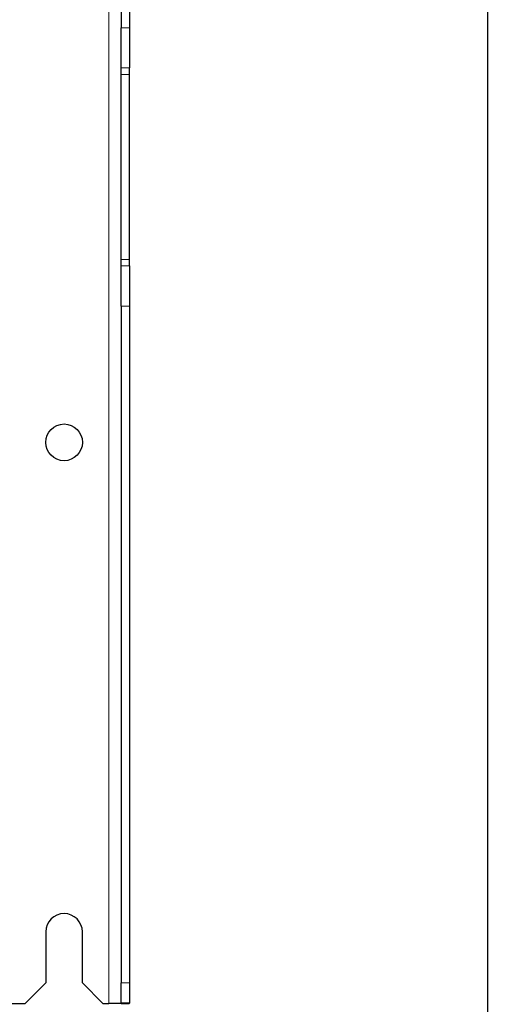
# Paper-space layout 'Blatt3' of a CAD drawing. Header units: millimetres. Extents: x 5 to 418, y 2 to 292.
# Tile 10 of 73: x 125 to 145, y 102 to 143. Entities that reach past the tile are written whole.
import ezdxf

# ---------------------------------------------------------------- set-up
doc = ezdxf.new("R2010")
doc.units = ezdxf.units.MM
doc.layers.add('SLD-0', color=7, linetype='Continuous')
doc.styles.add('SLDTEXTSTYLE0', font='TXT', dxfattribs={"width": 0.605})
doc.dimstyles.new('SLDDIMSTYLE2', dxfattribs={"dimtxt": 3.5, "dimasz": 3.302, "dimexe": 0, "dimexo": 0.0625, "dimgap": 0.875, "dimtad": 1, "dimdec": 1, "dimlfac": 6, "dimrnd": 1e-09, "dimzin": 12, "dimdsep": 46, "dimtxsty": 'SLDTEXTSTYLE0', "dimsah": 1, "dimcen": 0.09, "dimadec": 0, "dimazin": 3, "dimtfac": 1, "dimtofl": 0, "dimtmove": 0, "dimatfit": 3, "dimfxl": 1, "dimfrac": 2, "dimtolj": 1, "dimtzin": 12, "dimarcsym": 0})

# ---------------------------------------------------------------- blocks, each defined once
blk = doc.blocks.new('_D_22')
at = {"layer": 'SLD-0', "color": 7}
for p, q in [((128.84, 248.16), (145.317, 248.16)), ((144.317, 94.273), (144.317, 248.16)), ((115.48, 94.273), (145.317, 94.273))]:
    blk.add_line(p, q, dxfattribs=at)
for centre, start, end in [((141.631, 171.86), 63.4349, 116.5651), ((141.631, 170.572), 243.4349, 296.5651)]:
    blk.add_arc(centre, 6.006, start, end, dxfattribs=at)
for points in [[(144.317, 248.16), (143.809, 244.858), (144.825, 244.858)], [(144.317, 94.273), (144.825, 97.575), (143.809, 97.575)]]:
    blk.add_solid(points, dxfattribs=at)
at = {"layer": 'SLD-0', "color": 7, "insert": (139.805, 165.201), "char_height": 3.5, "attachment_point": 1, "rotation": 90, "style": 'SLDTEXTSTYLE0'}
blk.add_mtext('923,3', dxfattribs=at)

psp = doc.layouts.new('Blatt3')

# ---------------------------------------------------------------- linework, layer by layer
at = {"color": 7, "linetype": 'Continuous', "lineweight": 18}
for p, q in [((128.8398, 102.3264), (128.8398, 248.1598)), ((129.3398, 142.1808), (129.6732, 142.1808)), ((129.6732, 140.5394), (129.3398, 140.5394)), ((129.3398, 140.2682), (129.6732, 140.2682)), ((129.3398, 132.718), (129.6732, 132.718)), ((129.3398, 132.4467), (129.6732, 132.4467)), ((129.6732, 130.8054), (129.3398, 130.8054)), ((129.3398, 103.1598), (129.6732, 103.1598))]:
    psp.add_line(p, q, dxfattribs=at)
at = {"color": 7, "linetype": 'Continuous', "lineweight": 25}
for p, q in [((129.3398, 225.8054), (129.3398, 142.1808)), ((129.6732, 225.8054), (129.6732, 142.1808)), ((129.3398, 140.5394), (129.3398, 142.1808)), ((129.6732, 142.1808), (129.6732, 140.5394)), ((129.3398, 140.2682), (129.3398, 140.5394)), ((129.6732, 140.2682), (129.6732, 140.5394)), ((129.3398, 132.718), (129.3398, 140.2682)), ((129.6732, 132.718), (129.6732, 140.2682)), ((129.3398, 132.4467), (129.3398, 132.718)), ((129.3398, 130.8054), (129.3398, 132.4467)), ((129.6732, 132.4467), (129.6732, 132.718)), ((129.6732, 132.4467), (129.6732, 130.8054)), ((129.3398, 130.8054), (129.3398, 103.1598)), ((129.6732, 130.8054), (129.6732, 103.1598)), ((126.2565, 105.2431), (126.2565, 103.1598)), ((127.7565, 103.1598), (127.7565, 105.2431)), ((125.4232, 102.3264), (126.2565, 103.1598)), ((127.7565, 103.1598), (128.5898, 102.3264)), ((129.3398, 102.3306), (129.3398, 103.1598)), ((129.6732, 103.1598), (129.6732, 102.3306)), ((117.1565, 102.3264), (125.4232, 102.3264)), ((128.5898, 102.3264), (128.8398, 102.3264)), ((129.3373, 102.3264), (128.8398, 102.3264)), ((129.3398, 102.3306), (129.3373, 102.3264)), ((129.3373, 102.3264), (129.669, 102.3264)), ((129.6732, 102.3306), (129.3398, 102.3306)), ((129.6732, 102.3306), (129.669, 102.3264))]:
    psp.add_line(p, q, dxfattribs=at)
psp.add_circle((127.0065, 125.2431), 0.75, dxfattribs=at)
psp.add_arc((127.0065, 105.2431), 0.75, 0, 180, dxfattribs=at)

# ---------------------------------------------------------------- dimensions: what is measured, and where the dimension line sits
at = {"layer": 'SLD-0', "color": 7}
dim = psp.add_linear_dim(base=(144.3165, 248.1598), p1=(115.4796, 94.2725), p2=(128.8398, 248.1598), angle=90, text='(<>)', dimstyle='SLDDIMSTYLE2', dxfattribs=at)
dim.commit()
dim.dimension.update_dxf_attribs({"geometry": '_D_22', "text_midpoint": (144.3165, 171.2161), "dimtype": 160})

doc.saveas('drawing.dxf')
